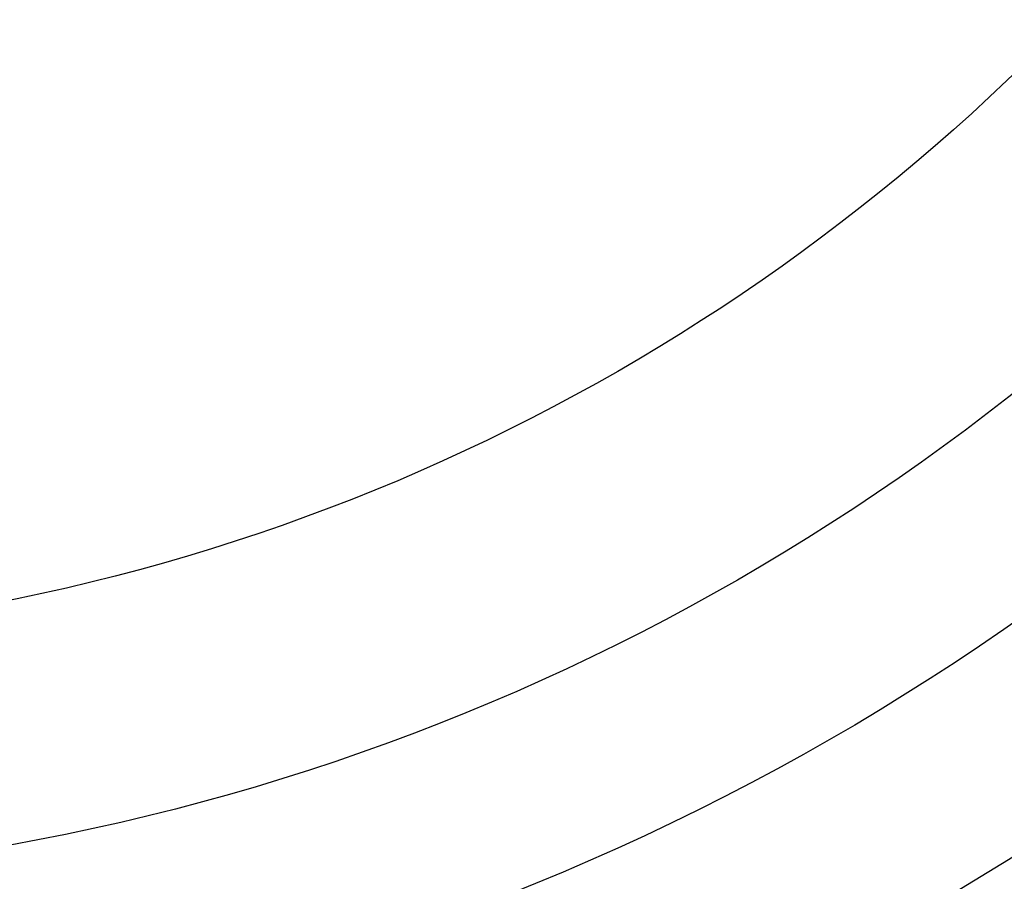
# Model space of a CAD drawing. Header units: millimetres. Extents: x -81 to 429, y -255 to 255.
# Tile 148 of 256: x 206 to 281, y -174 to -108. Entities that reach past the tile are written whole.
import ezdxf

# ---------------------------------------------------------------- set-up
doc = ezdxf.new("R2010")
doc.units = ezdxf.units.MM
doc.layers.add('Flora Ø50', color=5, linetype='Continuous', true_color=0x0000ff)

msp = doc.modelspace()

# ---------------------------------------------------------------- linework, layer by layer
at = {"layer": 'Flora Ø50'}
for centre, radius in [((174, 0, 374.187), 254.918), ((174, 0, 355.325), 240.858), ((174, 0, 345.703), 240.505), ((174, 0, 390), 237.5), ((174, 0, 170), 203.108), ((174, 0, 214.058), 188.137), ((174, 0), 174), ((174, 0, 22), 155.54)]:
    msp.add_circle(centre, radius, dxfattribs=at)
at = {"layer": 'Flora Ø50', "extrusion": (0, 0, -1)}
for centre, radius in [((-174, 0, -390), 223.067), ((-174, 0, -388.584), 219.195), ((-174, 0, -385.004), 217.151)]:
    msp.add_arc(centre, radius, 0, 270, dxfattribs=at)

doc.saveas('drawing.dxf')
